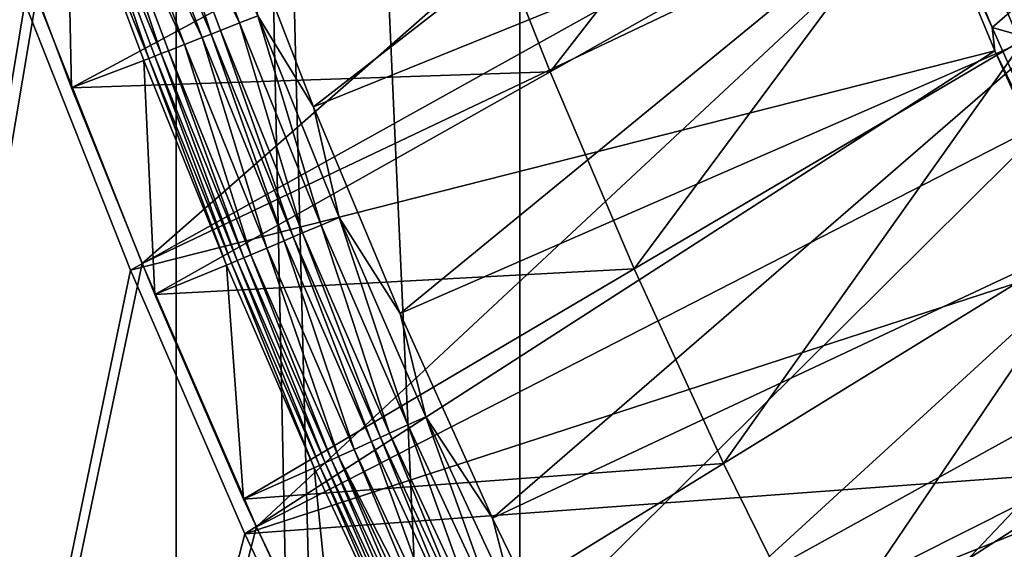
# Model space of a CAD drawing. Header units: metres. Extents: x -1 to 1402, y -1402 to 1.
# Tile 21 of 256: x 44 to 101, y -1099 to -1068. Entities that reach past the tile are written whole.
import ezdxf

# ---------------------------------------------------------------- set-up
doc = ezdxf.new("R2010")
doc.units = ezdxf.units.M

msp = doc.modelspace()

# ---------------------------------------------------------------- linework, layer by layer
at = {"layer": 'None0'}
for points in [[(51.119713, -1081.960449), (92.70871, -1045.500854, -29.799929), (44.986485, -1066.443115)], [(98.175911, -1059.612549, -29.804712), (92.70871, -1045.500854, -29.799929), (51.119713, -1081.960449)], [(44.986485, -1066.443115), (39.369041, -1050.731689), (7.262993, -1290.58252)], [(38.670708, -1051.082397, -3), (44.297775, -1066.810547, -3), (7.263255, -1290.58252, -3)], [(104.325089, -1070.285522, -30.685078), (98.350327, -1055.917969, -30.690336), (98.175911, -1059.612549, -29.804712)], [(98.350327, -1055.917969, -30.690336), (104.325089, -1070.285522, -30.685078), (101.998894, -1064.781372, -31.483227)], [(44.297775, -1066.810547, -3), (95.611519, -1057.231567, -32.388885), (50.441025, -1082.34436, -3)], [(95.611519, -1057.231567, -32.388885), (100.738693, -1069.590698, -32.39291), (50.441025, -1082.34436, -3)], [(100.575539, -1068.248291, -32.846539), (95.611519, -1057.231567, -32.388885), (95.901794, -1056.991333, -32.846512)], [(100.738693, -1069.590698, -32.39291), (95.611519, -1057.231567, -32.388885), (100.575539, -1068.248291, -32.846539)], [(100.575539, -1068.248291, -32.846539), (95.901794, -1056.991333, -32.846512), (111.420883, -1058.840942, -59.968933)], [(117.915749, -1073.112793, -59.963802), (100.575539, -1068.248291, -32.846539), (111.420883, -1058.840942, -59.968933)], [(57.770119, -1097.263306), (98.175911, -1059.612549, -29.804712), (51.119713, -1081.960449)], [(104.091072, -1073.525269, -29.809193), (98.175911, -1059.612549, -29.804712), (57.770119, -1097.263306)], [(104.091072, -1073.525269, -29.809193), (104.325089, -1070.285522, -30.685078), (98.175911, -1059.612549, -29.804712)], [(7.262993, -1290.58252), (51.119713, -1081.960449), (44.986485, -1066.443115)], [(44.297775, -1066.810547, -3), (50.441025, -1082.34436, -3), (7.263255, -1290.58252, -3)], [(105.55706, -1079.372559, -32.84655), (100.738693, -1069.590698, -32.39291), (100.575539, -1068.248291, -32.846539)], [(105.55706, -1079.372559, -32.84655), (100.575539, -1068.248291, -32.846539), (117.915749, -1073.112793, -59.963802)], [(50.441025, -1082.34436, -3), (100.738693, -1069.590698, -32.39291), (57.101818, -1097.663452, -3)], [(100.738693, -1069.590698, -32.39291), (106.190193, -1081.725464, -32.396667), (57.101818, -1097.663452, -3)], [(106.190193, -1081.725464, -32.396667), (100.738693, -1069.590698, -32.39291), (105.55706, -1079.372559, -32.84655)], [(64.93779, -1112.330688), (104.091072, -1073.525269, -29.809193), (57.770119, -1097.263306)], [(110.459694, -1087.221436, -29.813347), (104.091072, -1073.525269, -29.809193), (64.93779, -1112.330688)], [(57.770119, -1097.263306), (51.119713, -1081.960449), (7.262993, -1290.58252)], [(57.101818, -1097.663452, -3), (106.190193, -1081.725464, -32.396667), (111.967178, -1093.630859, -32.40015)], [(7.263255, -1290.58252, -3), (50.441025, -1082.34436, -3), (57.101818, -1097.663452, -3)], [(72.621468, -1127.141724), (110.459694, -1087.221436, -29.813347), (64.93779, -1112.330688)], [(117.288498, -1100.682861, -29.81715), (110.459694, -1087.221436, -29.813347), (72.621468, -1127.141724)], [(57.101818, -1097.663452, -3), (111.967178, -1093.630859, -32.40015), (64.280243, -1112.746826, -3)], [(111.967178, -1093.630859, -32.40015), (118.070381, -1105.297974, -32.403343), (64.280243, -1112.746826, -3)], [(64.93779, -1112.330688), (57.770119, -1097.263306), (7.262993, -1290.58252)], [(57.101818, -1097.663452, -3), (64.280243, -1112.746826, -3), (7.263255, -1290.58252, -3)]]:
    msp.add_3dface(points, dxfattribs=at)
at = {"layer": 'None01'}
for points in [[(73.101234, -598.952698, -521.977783), (53.101238, -793.10022, -521.977783), (73.101234, -1235.141357, -521.977783)], [(73.101234, -598.952698, -541.977783), (73.101234, -1235.141357, -541.977783), (53.101238, -793.10022, -541.977783)], [(73.101234, -1235.141357, -521.977783), (73.101234, -1235.141357, -541.977783), (73.101234, -598.952698, -521.977783)], [(73.101234, -1235.141357, -541.977783), (73.101234, -598.952698, -541.977783), (73.101234, -598.952698, -521.977783)], [(53.102093, -1235.141235, -521.977783), (62.233059, -1234.176392, -521.977783), (53.101238, -793.10022, -521.977783)], [(62.233059, -1234.176392, -521.977783), (64.183357, -1234.218994, -521.977783), (53.101238, -793.10022, -521.977783)], [(53.101238, -793.10022, -521.977783), (64.183357, -1234.218994, -521.977783), (73.101234, -1235.141357, -521.977783)], [(53.102093, -1235.141235, -521.977783), (53.101238, -793.10022, -521.977783), (53.102093, -1235.141235, -541.977783)], [(53.101238, -793.10022, -521.977783), (53.101238, -793.10022, -541.977783), (53.102093, -1235.141235, -541.977783)], [(53.101238, -793.10022, -541.977783), (73.101234, -1235.141357, -541.977783), (64.183357, -1234.218994, -541.977783)], [(53.102093, -1235.141235, -541.977783), (53.101238, -793.10022, -541.977783), (62.233059, -1234.176392, -541.977783)], [(62.233059, -1234.176392, -541.977783), (53.101238, -793.10022, -541.977783), (64.183357, -1234.218994, -541.977783)]]:
    msp.add_3dface(points, dxfattribs=at)
at = {"layer": 'None012'}
for points in [[(56.38583, -1060.709595, 9.996095), (61.099716, -1072.851807, 9.996095), (95.74324, -1046.007568, -14.260289)], [(61.099716, -1072.851807, 9.996095), (100.052528, -1057.107544, -14.260289), (95.74324, -1046.007568, -14.260289)], [(70.281288, -1059.243774, -15.122478), (93.55571, -1046.736328, -30.250669), (74.86734, -1070.815552, -15.122478)], [(93.55571, -1046.736328, -30.250669), (97.873749, -1057.86731, -30.250669), (74.86734, -1070.815552, -15.122478)], [(52.342159, -1056.117554, 10.748577), (51.236641, -1056.515503, 10.787167), (56.784512, -1067.978394, 10.748016)], [(52.342159, -1056.117554, 10.748577), (56.784512, -1067.978394, 10.748016), (57.850487, -1067.561279, 10.48068)], [(51.236641, -1056.515503, 10.787167), (50.144035, -1056.908936, 10.595336), (55.14632, -1068.619263, 10.71967)], [(51.236641, -1056.515503, 10.787167), (55.690666, -1068.40625, 10.786849), (56.784512, -1067.978394, 10.748016)], [(55.690666, -1068.40625, 10.786849), (51.236641, -1056.515503, 10.787167), (55.14632, -1068.619263, 10.71967)], [(49.107517, -1057.281982, 10.180838), (48.168179, -1057.620239, 9.559908), (53.586102, -1069.229736, 10.18081)], [(50.144035, -1056.908936, 10.595336), (49.107517, -1057.281982, 10.180838), (54.610676, -1068.828857, 10.595483)], [(54.610676, -1068.828857, 10.595483), (49.107517, -1057.281982, 10.180838), (53.586102, -1069.229736, 10.18081)], [(55.14632, -1068.619263, 10.71967), (50.144035, -1056.908936, 10.595336), (54.610676, -1068.828857, 10.595483)], [(61.099716, -1072.851807, 9.996095), (66.138588, -1084.867554, 9.996095), (100.052528, -1057.107544, -14.260289)], [(66.138588, -1084.867554, 9.996095), (104.656471, -1068.087646, -14.260289), (100.052528, -1057.107544, -14.260289)], [(100.052528, -1057.107544, -14.260289), (104.656471, -1068.087646, -14.260289), (105.484009, -1067.598389, -14.944161)], [(47.361225, -1057.910645, 8.755504), (46.71603, -1058.142944, 7.799946), (51.514183, -1070.040894, 8.294513)], [(48.168179, -1057.620239, 9.559908), (47.361225, -1057.910645, 8.755504), (52.237789, -1069.757568, 9.178592)], [(47.361225, -1057.910645, 8.755504), (51.856232, -1069.906982, 8.755218), (52.237789, -1069.757568, 9.178592)], [(51.856232, -1069.906982, 8.755218), (47.361225, -1057.910645, 8.755504), (51.514183, -1070.040894, 8.294513)], [(53.586102, -1069.229736, 10.18081), (48.168179, -1057.620239, 9.559908), (52.655735, -1069.593872, 9.560083)], [(48.168179, -1057.620239, 9.559908), (52.237789, -1069.757568, 9.178592), (52.655735, -1069.593872, 9.560083)], [(74.86734, -1070.815552, -15.122478), (97.873749, -1057.86731, -30.250669), (79.757179, -1082.262207, -15.122478)], [(97.873749, -1057.86731, -30.250669), (102.487572, -1068.879028, -30.250669), (79.757179, -1082.262207, -15.122478)], [(97.873749, -1057.86731, -30.250669), (104.299706, -1061.663208, -22.456442), (102.487572, -1068.879028, -30.250669)], [(42.463783, -1059.616455, 0.005714), (47.006752, -1071.750977, 0.005715), (46.71603, -1058.142944, 7.799946)], [(47.006752, -1071.750977, 0.005715), (51.215572, -1070.157959, 7.799943), (46.71603, -1058.142944, 7.799946)], [(51.514183, -1070.040894, 8.294513), (46.71603, -1058.142944, 7.799946), (51.215572, -1070.157959, 7.799943)], [(70.281288, -1059.243774, -15.122478), (47.006752, -1071.750977, 0.005715), (42.463783, -1059.616455, 0.005714)], [(74.86734, -1070.815552, -15.122478), (47.006752, -1071.750977, 0.005715), (70.281288, -1059.243774, -15.122478)], [(56.38583, -1060.709595, 9.996095), (57.850487, -1067.561279, 10.48068), (61.099716, -1072.851807, 9.996095)], [(57.850487, -1067.561279, 10.48068), (56.784512, -1067.978394, 10.748016), (61.531338, -1079.720581, 10.748025)], [(57.850487, -1067.561279, 10.48068), (62.584927, -1079.274658, 10.480675), (61.099716, -1072.851807, 9.996095)], [(61.531338, -1079.720581, 10.748025), (62.584927, -1079.274658, 10.480675), (57.850487, -1067.561279, 10.48068)], [(56.784512, -1067.978394, 10.748016), (55.690666, -1068.40625, 10.786849), (60.450314, -1080.178101, 10.786863)], [(56.784512, -1067.978394, 10.748016), (60.450314, -1080.178101, 10.786863), (61.531338, -1079.720581, 10.748025)], [(66.138588, -1084.867554, 9.996095), (71.504425, -1096.748535, 9.996095), (104.656471, -1068.087646, -14.260289)], [(71.504425, -1096.748535, 9.996095), (109.553757, -1078.933594, -14.260289), (104.656471, -1068.087646, -14.260289)], [(54.610676, -1068.828857, 10.595483), (53.586102, -1069.229736, 10.18081), (58.370079, -1081.058594, 10.180833)], [(59.382931, -1080.629883, 10.595467), (55.14632, -1068.619263, 10.71967), (54.610676, -1068.828857, 10.595483)], [(59.382931, -1080.629883, 10.595467), (54.610676, -1068.828857, 10.595483), (58.370079, -1081.058594, 10.180833)], [(55.14632, -1068.619263, 10.71967), (59.912338, -1080.405762, 10.719668), (55.690666, -1068.40625, 10.786849)], [(59.912338, -1080.405762, 10.719668), (55.14632, -1068.619263, 10.71967), (59.382931, -1080.629883, 10.595467)], [(55.690666, -1068.40625, 10.786849), (59.912338, -1080.405762, 10.719668), (60.450314, -1080.178101, 10.786863)], [(79.757179, -1082.262207, -15.122478), (102.487572, -1068.879028, -30.250669), (84.951157, -1093.574097, -15.122478)], [(102.487572, -1068.879028, -30.250669), (107.397766, -1079.761963, -30.250669), (84.951157, -1093.574097, -15.122478)], [(53.586102, -1069.229736, 10.18081), (52.655735, -1069.593872, 9.560083), (57.449982, -1081.448242, 9.560058)], [(58.370079, -1081.058594, 10.180833), (53.586102, -1069.229736, 10.18081), (57.449982, -1081.448242, 9.560058)], [(51.514183, -1070.040894, 8.294513), (56.319794, -1081.927246, 8.294514), (51.856232, -1069.906982, 8.755218)], [(52.237789, -1069.757568, 9.178592), (51.856232, -1069.906982, 8.755218), (56.658649, -1081.783569, 8.755229)], [(51.856232, -1069.906982, 8.755218), (56.319794, -1081.927246, 8.294514), (56.658649, -1081.783569, 8.755229)], [(52.655735, -1069.593872, 9.560083), (52.237789, -1069.757568, 9.178592), (57.036407, -1081.623413, 9.178586)], [(52.237789, -1069.757568, 9.178592), (56.658649, -1081.783569, 8.755229), (57.036407, -1081.623413, 9.178586)], [(57.449982, -1081.448242, 9.560058), (52.655735, -1069.593872, 9.560083), (57.036407, -1081.623413, 9.178586)], [(47.006752, -1071.750977, 0.005715), (51.861115, -1083.76416, 0.005715), (51.215572, -1070.157959, 7.799943)], [(51.215572, -1070.157959, 7.799943), (56.023201, -1082.053101, 7.799943), (51.514183, -1070.040894, 8.294513)], [(51.861115, -1083.76416, 0.005715), (56.023201, -1082.053101, 7.799943), (51.215572, -1070.157959, 7.799943)], [(56.023201, -1082.053101, 7.799943), (56.319794, -1081.927246, 8.294514), (51.514183, -1070.040894, 8.294513)], [(51.861115, -1083.76416, 0.005715), (47.006752, -1071.750977, 0.005715), (74.86734, -1070.815552, -15.122478)], [(79.757179, -1082.262207, -15.122478), (51.861115, -1083.76416, 0.005715), (74.86734, -1070.815552, -15.122478)], [(61.099716, -1072.851807, 9.996095), (62.584927, -1079.274658, 10.480675), (66.138588, -1084.867554, 9.996095)], [(71.504425, -1096.748535, 9.996095), (77.198746, -1108.485596, 9.996095), (109.553757, -1078.933594, -14.260289)], [(77.198746, -1108.485596, 9.996095), (114.743103, -1089.63147, -14.260289), (109.553757, -1078.933594, -14.260289)], [(61.531338, -1079.720581, 10.748025), (60.450314, -1080.178101, 10.786863), (65.514244, -1091.822266, 10.786879)], [(62.584927, -1079.274658, 10.480675), (61.531338, -1079.720581, 10.748025), (66.581734, -1091.335449, 10.748034)], [(66.581734, -1091.335449, 10.748034), (61.531338, -1079.720581, 10.748025), (65.514244, -1091.822266, 10.786879)], [(62.584927, -1079.274658, 10.480675), (67.622223, -1090.860962, 10.48067), (66.138588, -1084.867554, 9.996095)], [(67.622223, -1090.860962, 10.48067), (62.584927, -1079.274658, 10.480675), (66.581734, -1091.335449, 10.748034)], [(84.951157, -1093.574097, -15.122478), (107.397766, -1079.761963, -30.250669), (90.449142, -1104.741455, -15.122478)], [(107.397766, -1079.761963, -30.250669), (112.604568, -1090.506104, -30.250669), (90.449142, -1104.741455, -15.122478)], [(60.450314, -1080.178101, 10.786863), (59.912338, -1080.405762, 10.719668), (64.982994, -1092.064453, 10.719666)], [(60.450314, -1080.178101, 10.786863), (64.982994, -1092.064453, 10.719666), (65.514244, -1091.822266, 10.786879)], [(59.382931, -1080.629883, 10.595467), (58.370079, -1081.058594, 10.180833), (63.459763, -1092.759155, 10.180856)], [(64.460182, -1092.302856, 10.59545), (59.912338, -1080.405762, 10.719668), (59.382931, -1080.629883, 10.595467)], [(64.460182, -1092.302856, 10.59545), (59.382931, -1080.629883, 10.595467), (63.459763, -1092.759155, 10.180856)], [(59.912338, -1080.405762, 10.719668), (64.460182, -1092.302856, 10.59545), (64.982994, -1092.064453, 10.719666)], [(57.449982, -1081.448242, 9.560058), (57.036407, -1081.623413, 9.178586), (62.141804, -1093.360596, 9.178579)], [(58.370079, -1081.058594, 10.180833), (57.449982, -1081.448242, 9.560058), (62.550648, -1093.17395, 9.560033)], [(62.550648, -1093.17395, 9.560033), (57.449982, -1081.448242, 9.560058), (62.141804, -1093.360596, 9.178579)], [(63.459763, -1092.759155, 10.180856), (58.370079, -1081.058594, 10.180833), (62.550648, -1093.17395, 9.560033)], [(51.861115, -1083.76416, 0.005715), (57.027409, -1095.646606, 0.005715), (56.023201, -1082.053101, 7.799943)], [(56.023201, -1082.053101, 7.799943), (61.139473, -1093.818726, 7.799943), (56.319794, -1081.927246, 8.294514)], [(57.027409, -1095.646606, 0.005715), (61.139473, -1093.818726, 7.799943), (56.023201, -1082.053101, 7.799943)], [(56.658649, -1081.783569, 8.755229), (56.319794, -1081.927246, 8.294514), (61.432892, -1093.684448, 8.294515)], [(56.319794, -1081.927246, 8.294514), (61.139473, -1093.818726, 7.799943), (61.432892, -1093.684448, 8.294515)], [(57.036407, -1081.623413, 9.178586), (56.658649, -1081.783569, 8.755229), (61.7682, -1093.53125, 8.755241)], [(56.658649, -1081.783569, 8.755229), (61.432892, -1093.684448, 8.294515), (61.7682, -1093.53125, 8.755241)], [(62.141804, -1093.360596, 9.178579), (57.036407, -1081.623413, 9.178586), (61.7682, -1093.53125, 8.755241)], [(57.027409, -1095.646606, 0.005715), (51.861115, -1083.76416, 0.005715), (79.757179, -1082.262207, -15.122478)], [(84.951157, -1093.574097, -15.122478), (57.027409, -1095.646606, 0.005715), (79.757179, -1082.262207, -15.122478)], [(66.138588, -1084.867554, 9.996095), (67.622223, -1090.860962, 10.48067), (71.504425, -1096.748535, 9.996095)], [(77.198746, -1108.485596, 9.996095), (83.220573, -1120.067383, 9.996095), (114.743103, -1089.63147, -14.260289)], [(83.220573, -1120.067383, 9.996095), (120.223396, -1100.172119, -14.260289), (114.743103, -1089.63147, -14.260289)], [(90.449142, -1104.741455, -15.122478), (112.604568, -1090.506104, -30.250669), (96.250534, -1115.754272, -15.122478)], [(112.604568, -1090.506104, -30.250669), (118.107635, -1101.10144, -30.250669), (96.250534, -1115.754272, -15.122478)], [(67.622223, -1090.860962, 10.48067), (66.581734, -1091.335449, 10.748034), (71.936562, -1102.81311, 10.748041)], [(67.622223, -1090.860962, 10.48067), (72.963249, -1102.310425, 10.480665), (71.504425, -1096.748535, 9.996095)], [(72.963249, -1102.310425, 10.480665), (67.622223, -1090.860962, 10.48067), (71.936562, -1102.81311, 10.748041)], [(66.581734, -1091.335449, 10.748034), (65.514244, -1091.822266, 10.786879), (70.883308, -1103.328857, 10.786893)], [(71.936562, -1102.81311, 10.748041), (66.581734, -1091.335449, 10.748034), (70.883308, -1103.328857, 10.786893)], [(64.460182, -1092.302856, 10.59545), (63.459763, -1092.759155, 10.180856), (68.855988, -1104.321655, 10.180879)], [(64.982994, -1092.064453, 10.719666), (64.460182, -1092.302856, 10.59545), (69.843269, -1103.838135, 10.595434)], [(64.460182, -1092.302856, 10.59545), (68.855988, -1104.321655, 10.180879), (69.843269, -1103.838135, 10.595434)], [(65.514244, -1091.822266, 10.786879), (64.982994, -1092.064453, 10.719666), (70.359138, -1103.585571, 10.719665)], [(64.982994, -1092.064453, 10.719666), (69.843269, -1103.838135, 10.595434), (70.359138, -1103.585571, 10.719665)], [(70.883308, -1103.328857, 10.786893), (65.514244, -1091.822266, 10.786879), (70.359138, -1103.585571, 10.719665)], [(63.459763, -1092.759155, 10.180856), (62.550648, -1093.17395, 9.560033), (68.393745, -1104.548096, 9.89512)], [(63.459763, -1092.759155, 10.180856), (68.393745, -1104.548096, 9.89512), (68.855988, -1104.321655, 10.180879)], [(62.141804, -1093.360596, 9.178579), (61.7682, -1093.53125, 8.755241), (67.185692, -1105.140259, 8.755253)], [(62.550648, -1093.17395, 9.560033), (62.141804, -1093.360596, 9.178579), (67.554794, -1104.959229, 9.178573)], [(67.554794, -1104.959229, 9.178573), (62.141804, -1093.360596, 9.178579), (67.185692, -1105.140259, 8.755253)], [(67.958557, -1104.761353, 9.560008), (62.550648, -1093.17395, 9.560033), (67.554794, -1104.959229, 9.178573)], [(62.550648, -1093.17395, 9.560033), (67.958557, -1104.761353, 9.560008), (68.393745, -1104.548096, 9.89512)], [(62.505646, -1107.38855, 0.005715), (57.027409, -1095.646606, 0.005715), (84.951157, -1093.574097, -15.122478)], [(57.027409, -1095.646606, 0.005715), (62.505646, -1107.38855, 0.005715), (61.139473, -1093.818726, 7.799943)], [(61.432892, -1093.684448, 8.294515), (61.139473, -1093.818726, 7.799943), (66.56443, -1105.44519, 7.799943)], [(62.505646, -1107.38855, 0.005715), (66.56443, -1105.44519, 7.799943), (61.139473, -1093.818726, 7.799943)], [(61.7682, -1093.53125, 8.755241), (61.432892, -1093.684448, 8.294515), (66.854286, -1105.302856, 8.294516)], [(61.432892, -1093.684448, 8.294515), (66.56443, -1105.44519, 7.799943), (66.854286, -1105.302856, 8.294516)], [(67.185692, -1105.140259, 8.755253), (61.7682, -1093.53125, 8.755241), (66.854286, -1105.302856, 8.294516)], [(90.449142, -1104.741455, -15.122478), (62.505646, -1107.38855, 0.005715), (84.951157, -1093.574097, -15.122478)], [(71.504425, -1096.748535, 9.996095), (72.963249, -1102.310425, 10.480665), (77.198746, -1108.485596, 9.996095)]]:
    msp.add_3dface(points, dxfattribs=at)

doc.saveas('drawing.dxf')
